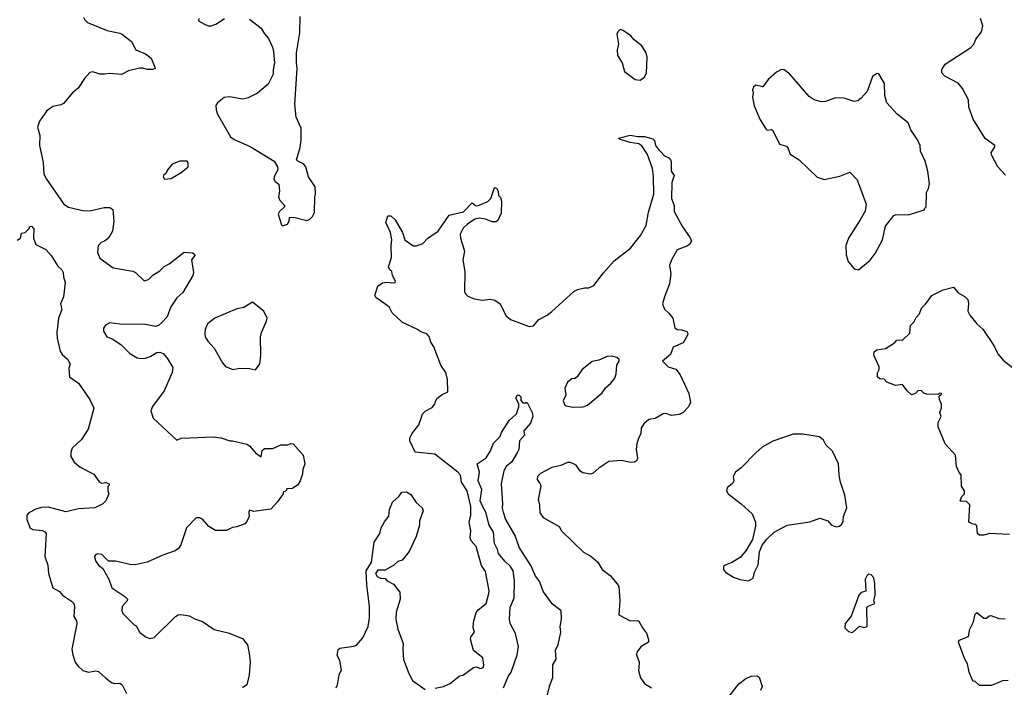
# Model space of a CAD drawing. Extents: x 2293139 to 2515392, y 824115 to 1006937.
# Tile 114 of 256: x 2357822 to 2364729, y 919598 to 924277. Entities that reach past the tile are written whole.
import ezdxf

# ---------------------------------------------------------------- set-up
doc = ezdxf.new("R2010")
doc.units = 0

msp = doc.modelspace()

# ---------------------------------------------------------------- linework, layer by layer
at = {"layer": '0CON10XD'}
for points in [[(2358269.5, 924295), (2358278.5, 924275), (2358297.6, 924257.6), (2358435, 924201.1), (2358523.8, 924183.8), (2358544, 924174), (2358606.2, 924125), (2358636.7, 924065), (2358705, 924038.1), (2358745, 924008), (2358770, 923945), (2358772.5, 923935), (2358752.3, 923927.7), (2358715, 923927.5), (2358685, 923937.5), (2358662.1, 923937.9), (2358585, 923918.6), (2358535, 923893.3), (2358455, 923901.1), (2358420, 923895), (2358384.5, 923894.5), (2358335, 923912.5), (2358313.1, 923906.9), (2358275.3, 923864.7), (2358231.8, 923798.2), (2358192.7, 923765), (2358130.2, 923689.8), (2358110.5, 923679.5), (2358055, 923668.5), (2358009.1, 923635), (2357960.5, 923565), (2357947.8, 923525), (2357963.3, 923465), (2357960, 923395), (2357985.4, 923275.4), (2357990.6, 923195), (2358009.1, 923159.1), (2358131.9, 922985), (2358165, 922962.2), (2358265, 922938.9), (2358315, 922937.5), (2358415, 922960), (2358455, 922960), (2358476, 922946), (2358482.5, 922865), (2358472, 922795), (2358444.1, 922745.9), (2358415.8, 922724.2), (2358392.5, 922715), (2358371.2, 922695), (2358366.7, 922645), (2358383.3, 922605), (2358478.3, 922538.3), (2358615, 922515.6), (2358635, 922505.8), (2358695, 922446.7), (2358725, 922456.7), (2358755, 922486.7), (2358805, 922517.5), (2358835, 922547.5), (2358870, 922565), (2358975, 922647.5), (2359035, 922642.5), (2359046.7, 922636.7), (2359050, 922625), (2359027, 922593), (2359040, 922505), (2359036.7, 922485), (2358965.7, 922365), (2358925, 922327.1), (2358881.1, 922265), (2358855.7, 922195), (2358817.6, 922152.4), (2358796.4, 922133.6), (2358775, 922126.9), (2358705, 922141.5), (2358525, 922144.3), (2358455, 922153.3), (2358423.6, 922136.4), (2358410, 922115), (2358410, 922095), (2358432.5, 922055), (2358470.3, 922040.3), (2358530.9, 922000.9), (2358595, 921937.5), (2358645, 921908.2), (2358675, 921902.7), (2358705, 921905.5), (2358742.1, 921917.9), (2358785, 921944), (2358805, 921948), (2358827.3, 921937.3), (2358855.8, 921905.8), (2358895, 921840), (2358892.5, 921805), (2358835, 921676.7), (2358753.4, 921566.6), (2358741.2, 921535), (2358757.5, 921485), (2358925, 921330), (2358955, 921343.3), (2359017.7, 921347.7), (2359175, 921353.3), (2359235, 921346.7), (2359295, 921326.7), (2359315, 921326.7), (2359415, 921301.2), (2359435, 921291.2), (2359475, 921241.2), (2359515, 921213.3), (2359522.3, 921257.7), (2359538.3, 921271.7), (2359597.7, 921272.3), (2359653.6, 921296.4), (2359703, 921297), (2359723.6, 921306.4), (2359740, 921305), (2359810, 921225), (2359822.5, 921165), (2359807.5, 921125), (2359806.7, 921095), (2359790, 921045), (2359773, 921017), (2359735, 920992.5), (2359695, 920990), (2359690, 920975), (2359670, 920965), (2359670, 920955), (2359627.5, 920895), (2359583, 920847), (2359465, 920830), (2359435, 920840), (2359430, 920825), (2359432.5, 920795), (2359415, 920760), (2359400, 920745), (2359345, 920722.5), (2359315, 920717.5), (2359273, 920697), (2359195, 920697.5), (2359147.5, 920725), (2359105, 920776.7), (2359086.4, 920786.4), (2359060, 920785), (2358991.2, 920715), (2358952.7, 920597.3), (2358935, 920571.2), (2358913.3, 920555), (2358825, 920524.3), (2358715, 920475.8), (2358633, 920457), (2358595, 920459.2), (2358495, 920482.5), (2358445, 920482.5), (2358398.3, 920528.3), (2358367, 920533), (2358353.6, 920526.4), (2358347.5, 920515), (2358353.3, 920485), (2358375, 920453.3), (2358405, 920430), (2358446.2, 920355), (2358468.8, 920295), (2358560, 920235), (2358578.8, 920215), (2358576.2, 920205), (2358540, 920165), (2358538.8, 920135), (2358546.2, 920115), (2358625, 920036.7), (2358639.3, 920029.3), (2358665, 919982.5), (2358709.3, 919949.3), (2358735, 919941.2), (2358765, 919946.2), (2358914.2, 920095), (2358933.9, 920106.1), (2358955, 920108.5), (2359009.9, 920099.9), (2359055, 920076.5), (2359105, 920060.4), (2359185, 920004), (2359285, 919978.9), (2359385, 919940), (2359419.2, 919895), (2359431.5, 919835), (2359437.7, 919775), (2359432.5, 919685), (2359415.6, 919615), (2359385, 919593.8)], [(2359435, 924280), (2359515, 924218.8), (2359538.3, 924178.3), (2359567.5, 924145), (2359594.5, 924084.5), (2359603.1, 924055), (2359608.1, 923975), (2359599.4, 923925), (2359600.8, 923895), (2359563.8, 923825), (2359488.9, 923761.1), (2359425, 923728.6), (2359385, 923719.4), (2359295, 923735.6), (2359255, 923732.5), (2359208.8, 923695), (2359198.8, 923675), (2359200, 923645), (2359209.2, 923615), (2359300, 923455), (2359327, 923437), (2359437.4, 923387.4), (2359606.7, 923285), (2359630, 923245), (2359633.8, 923225), (2359608.3, 923181.7), (2359605, 923160), (2359615, 923143.3), (2359640, 923125), (2359643.3, 923075), (2359636.7, 923035), (2359643.3, 923015), (2359680, 922975), (2359680, 922965), (2359645, 922933.3), (2359636, 922915), (2359658.3, 922838.3), (2359665, 922832.5), (2359700, 922845), (2359712.5, 922865), (2359715, 922890), (2359745, 922893.3), (2359835, 922870), (2359855, 922877.5), (2359875, 922897.5), (2359890, 922925), (2359891.2, 923035), (2359896.4, 923056.4), (2359893.8, 923105), (2359848.8, 923175), (2359830, 923245), (2359814.5, 923264.5), (2359772.5, 923285), (2359763.8, 923295), (2359788.3, 923381.7), (2359796.2, 923435), (2359796.1, 923516.1), (2359761.2, 923595), (2359751.2, 923685), (2359768.6, 923935), (2359762.5, 923975), (2359763.1, 924045), (2359785.8, 924185), (2359788.3, 924298.3)], [(2359077.5, 924285), (2359075, 924270), (2359117.5, 924245), (2359144.4, 924234.4), (2359164.2, 924234.2), (2359196.7, 924245), (2359257.5, 924285)], [(2364737, 923187), (2364683.8, 923245), (2364641.2, 923325), (2364636.7, 923345), (2364662.5, 923385), (2364662.5, 923395), (2364594, 923445), (2364509.5, 923579.5), (2364480, 923665), (2364477.5, 923715), (2364435.3, 923795.3), (2364405, 923831.1), (2364311.4, 923881.4), (2364290, 923905), (2364291.3, 923928.7), (2364314, 923965), (2364495, 924081.5), (2364515.2, 924104.8), (2364528.8, 924141.2), (2364567.6, 924192.4), (2364578.9, 924235), (2364562, 924285)], [(2362175, 923852.5), (2362203.8, 923875), (2362218, 923905), (2362224, 924015), (2362215.8, 924045), (2362185, 924093.3), (2362133.3, 924135), (2362110, 924165), (2362055, 924202.5), (2362035, 924207.5), (2362017, 924193), (2362010, 924175), (2362021.2, 924105), (2362014, 924065), (2362016.2, 924025), (2362048, 923975), (2362065, 923913.3), (2362138.8, 923858.8), (2362175, 923852.5)], [(2363705, 922523.3), (2363787.7, 922592.3), (2363822.3, 922637.7), (2363873.3, 922735), (2363895, 922830), (2363953.3, 922905), (2363967.7, 922912.3), (2364055, 922910), (2364170, 922945), (2364170, 922955), (2364180, 922965), (2364182.5, 923065), (2364196.4, 923093.6), (2364203, 923127), (2364193.3, 923215), (2364173.3, 923285), (2364140, 923355), (2364138.8, 923395), (2364120, 923435), (2364073.3, 923505), (2364053.6, 923553.6), (2363976.1, 923616.1), (2363903.8, 923695), (2363891.2, 923745), (2363889.3, 923829.3), (2363848.3, 923898.3), (2363835, 923900), (2363805, 923880), (2363766.7, 923775), (2363723.9, 923726.1), (2363700.7, 923709.3), (2363675, 923703.3), (2363605, 923726), (2363545, 923728.8), (2363475, 923704), (2363445, 923700.8), (2363395, 923715.6), (2363359.5, 923739.5), (2363225, 923895.6), (2363185, 923926.2), (2363165, 923927.5), (2363130.7, 923909.3), (2363072.3, 923857.7), (2363035, 923807.5), (2362985, 923817.5), (2362970, 923805), (2362962.5, 923785), (2362967.5, 923765), (2362962.5, 923735), (2362973.6, 923673.6), (2363016.7, 923575), (2363055, 923512.5), (2363065, 923503.3), (2363095, 923507.5), (2363105, 923500), (2363152, 923405), (2363200.3, 923390.3), (2363212.5, 923375), (2363226.7, 923335), (2363288.8, 923295), (2363415, 923173.3), (2363465, 923157.5), (2363575, 923180), (2363645, 923207.5), (2363697.5, 923155), (2363760, 922985), (2363753.3, 922935), (2363716.7, 922875), (2363636.7, 922745), (2363617.5, 922695), (2363618.3, 922628.3), (2363633, 922583), (2363675, 922530), (2363705, 922523.3)], [(2360738.3, 921601.7), (2360748.8, 921621.2), (2360785, 921650), (2360825, 921670), (2360823.8, 921755), (2360812, 921805), (2360775.7, 921855.7), (2360726, 921985), (2360706.1, 922016.1), (2360695, 922057.5), (2360677.5, 922075), (2360635, 922090), (2360608.3, 922108.3), (2360507.5, 922155), (2360433.6, 922223.6), (2360415, 922260), (2360400, 922275), (2360320.7, 922330.7), (2360313.9, 922343.9), (2360335, 922410), (2360366.2, 922433.8), (2360395, 922438.6), (2360447.5, 922432.5), (2360456, 922435), (2360459.2, 922445), (2360436.2, 922485), (2360431.7, 922511.7), (2360417.5, 922525), (2360410, 922545), (2360430.7, 922609.3), (2360428, 922695), (2360432.9, 922735), (2360422.5, 922785), (2360390, 922855), (2360405, 922902.5), (2360425, 922903.3), (2360455, 922873.3), (2360506, 922785), (2360524, 922735), (2360559.2, 922709.2), (2360585, 922693.3), (2360605, 922692.5), (2360650.5, 922709.5), (2360685, 922746), (2360756.7, 922795), (2360833.9, 922906.1), (2360935, 922930), (2360995, 922992.5), (2361020, 922975), (2361033, 922973), (2361106.1, 923003.9), (2361127.5, 923025), (2361150, 923095), (2361155, 923100), (2361166.4, 923096.4), (2361177.5, 923075), (2361180, 923045), (2361195, 923030), (2361202.5, 923005), (2361199.3, 922920.7), (2361175, 922870), (2361165, 922860), (2361135, 922860), (2361089.3, 922879.3), (2361045, 922886.7), (2361015, 922880), (2360962.5, 922845), (2360932.5, 922815), (2360912.5, 922775), (2360913.3, 922745), (2360942, 922655), (2360930, 922595), (2360943.4, 922513.4), (2360941.7, 922371.7), (2360948, 922355), (2360965, 922340), (2361010.3, 922320.3), (2361065, 922310.8), (2361125, 922318.8), (2361155, 922312), (2361191.2, 922285), (2361232, 922205), (2361265, 922176.2), (2361395, 922127.1), (2361425, 922131.4), (2361463.6, 922176.4), (2361522.8, 922207.2), (2361555, 922231.9), (2361707.9, 922372.1), (2361735, 922386), (2361785, 922398.8), (2361815, 922398), (2361848.8, 922415), (2361916.1, 922503.9), (2361992.7, 922587.3), (2362105.6, 922675), (2362175.8, 922765), (2362215.6, 922835), (2362231.7, 922928.3), (2362269.5, 923055), (2362267.4, 923177.4), (2362260, 923235), (2362225, 923332.5), (2362208.8, 923358.8), (2362185, 923393.8), (2362165, 923406.2), (2362105, 923416.2), (2362035, 923437.5), (2362023, 923447), (2362105, 923467.5), (2362158.3, 923458.3), (2362205, 923459.2), (2362262.1, 923442.1), (2362275, 923430), (2362282.5, 923395), (2362295, 923376.7), (2362345, 923322.5), (2362375, 923310), (2362387.5, 923295), (2362392.5, 923285), (2362391.2, 923215), (2362412.5, 923185), (2362397.5, 923135), (2362393.8, 923025), (2362412.5, 922975), (2362413.6, 922933.6), (2362471.2, 922825), (2362525, 922747.5), (2362533.3, 922725), (2362523.3, 922705), (2362501.2, 922688.8), (2362433.3, 922665), (2362393.3, 922595), (2362381.2, 922555), (2362390, 922495), (2362380, 922425), (2362344.2, 922335), (2362332, 922285), (2362345, 922247.5), (2362375, 922221.2), (2362402.5, 922185), (2362417, 922117), (2362435, 922106.7), (2362465, 922103.8), (2362500.7, 922090.7), (2362508.3, 922078.3), (2362506.2, 922065), (2362475, 922013.3), (2362405, 921982.5), (2362388.3, 921931.7), (2362330, 921885), (2362370, 921845), (2362425, 921827.5), (2362455, 921787.5), (2362516.4, 921656.4), (2362526.7, 921595), (2362512.5, 921565), (2362476.7, 921525), (2362448.8, 921511.2), (2362395, 921503.8), (2362355, 921516.2), (2362335, 921513.8), (2362278.8, 921481.2), (2362235, 921474), (2362200, 921445), (2362182, 921415), (2362180, 921375), (2362163.3, 921345), (2362151.2, 921305), (2362146, 921265), (2362156.1, 921203.9), (2362147.5, 921185), (2362133.9, 921176.1), (2362105, 921172.9), (2362045, 921188.2), (2361955, 921181.8), (2361884.2, 921135), (2361845, 921099.2), (2361825, 921091.4), (2361771.2, 921101.2), (2361753.9, 921113.9), (2361724.6, 921154.6), (2361685, 921174.4), (2361665, 921174.4), (2361616.7, 921153.3), (2361555, 921139.2), (2361475, 921095.8), (2361454.2, 921075), (2361452.5, 921055), (2361473.3, 921025), (2361477.5, 921007.5), (2361458.8, 920915), (2361468, 920875), (2361470.5, 920820.5), (2361495, 920787.5), (2361605.9, 920725.9), (2361622.5, 920695), (2361776.1, 920546.1), (2361827.3, 920517.3), (2361876.7, 920475), (2361908.8, 920425), (2361965, 920382.5), (2362013.9, 920323.9), (2362023.6, 920303.6), (2362030.6, 920205), (2362024.2, 920105), (2362105, 920063.3), (2362155, 920066.7), (2362165, 920062.5), (2362190, 920015), (2362218.1, 919978.1), (2362232.7, 919932.7), (2362232, 919915), (2362182, 919885), (2362152, 919845), (2362149.2, 919825), (2362168.5, 919775), (2362165, 919736.7), (2362163.8, 919715), (2362177.5, 919665), (2362205, 919625.8), (2362254.2, 919595)], [(2358838.3, 923158.3), (2358885, 923163.8), (2358955, 923206.7), (2359002.5, 923245), (2359003.3, 923275), (2358995.8, 923285.8), (2358945, 923285.7), (2358891.2, 923265), (2358857.5, 923225), (2358848.3, 923201.7), (2358830, 923185), (2358827.5, 923175), (2358838.3, 923158.3)], [(2357805, 922732.5), (2357827.5, 922745), (2357835, 922780), (2357860, 922785), (2357890, 922815), (2357891.7, 922828.3), (2357905, 922830), (2357921.7, 922811.7), (2357917.5, 922745), (2357935, 922702.5), (2358005, 922666.2), (2358042.9, 922625), (2358089.5, 922549.5), (2358118, 922525), (2358127.5, 922505), (2358128.8, 922475), (2358140, 922435), (2358130, 922335), (2358107.5, 922285), (2358113.3, 922265), (2358117, 922247), (2358094.5, 922185.5), (2358083.1, 922085), (2358085.5, 922045.5), (2358106, 921955), (2358120.3, 921930.3), (2358157.9, 921897.9), (2358176.2, 921865), (2358166.2, 921835), (2358171.2, 921775), (2358235, 921730), (2358314.2, 921615), (2358342.2, 921555), (2358303, 921407), (2358255, 921333.8), (2358190, 921275), (2358180, 921245), (2358181.4, 921215), (2358203.8, 921175), (2358245, 921140), (2358341.4, 921091.4), (2358379.3, 921039.3), (2358395, 921030), (2358425, 921032.5), (2358450, 921025), (2358450, 921015), (2358440, 921005), (2358440, 920975), (2358447.5, 920955), (2358425.8, 920905), (2358405, 920883.8), (2358350, 920855), (2358235, 920849.4), (2358167.5, 920832.5)], [(2363995, 922032.5), (2364015, 922030), (2364065, 922080), (2364070, 922135), (2364093, 922157), (2364109.3, 922190.7), (2364133.6, 922216.4), (2364147.5, 922255), (2364176.4, 922283.6), (2364220, 922345), (2364300, 922385), (2364373, 922403), (2364405, 922362.5), (2364455, 922333.8), (2364472, 922315), (2364478, 922285), (2364473.3, 922235), (2364486.4, 922206.4), (2364536.1, 922146.1), (2364577.3, 922107.3), (2364654.2, 921994.2), (2364684.2, 921934.2), (2364720.5, 921890.5), (2364832.3, 921802.3)], [(2359475, 921822.5), (2359507.5, 921865), (2359513.3, 921925), (2359512, 922055), (2359518, 922085), (2359553.3, 922165), (2359556.7, 922185), (2359533.3, 922235), (2359455, 922296.7), (2359395, 922261.2), (2359345, 922251.2), (2359191.2, 922185), (2359140, 922145), (2359123, 922107), (2359120, 922075), (2359124, 922055), (2359142, 922025), (2359185.5, 921975.5), (2359245, 921872.5), (2359266.4, 921846.4), (2359316.4, 921826.4), (2359365, 921833.8), (2359433.6, 921833.6), (2359475, 921822.5)], [(2364765, 920670), (2364625, 920676.2), (2364585, 920663.8), (2364553.6, 920663.6), (2364540, 920675), (2364535, 920730), (2364525, 920740), (2364503, 920743), (2364480, 920755), (2364486.4, 920876.4), (2364461.7, 920901.7), (2364425, 920900), (2364420, 920905), (2364430, 920935), (2364450, 920955), (2364450, 920975), (2364428.3, 921008.3), (2364427, 921087), (2364413, 921103), (2364393.3, 921145), (2364387.5, 921225), (2364313.3, 921305), (2364263.9, 921423.9), (2364265.9, 921454.1), (2364286.7, 921495), (2364277.5, 921525), (2364287, 921557), (2364287, 921583), (2364273.3, 921615), (2364272.5, 921637.5), (2364288.3, 921651.7), (2364288.3, 921658.3), (2364275, 921660), (2364265, 921650), (2364185, 921652.5), (2364165, 921660), (2364147, 921677), (2364125, 921677.5), (2364105, 921657.5), (2364078.3, 921648.3), (2364047.5, 921675), (2364015, 921720), (2363965, 921712.5), (2363905, 921737.5), (2363885, 921757.5), (2363855, 921760), (2363840, 921775), (2363838.3, 921801.7), (2363850, 921825), (2363850, 921845), (2363812.5, 921925), (2363815, 921950), (2363835, 921962.5), (2363895, 921972.5), (2363958.3, 922011.7), (2363975, 922030), (2363995, 922032.5)], [(2361702.7, 921562.7), (2361775, 921564), (2361805, 921576.7), (2361907.8, 921662.2), (2361932.1, 921697.9), (2361969.7, 921730.3), (2361996.2, 921765), (2362005.9, 921794.1), (2362011.2, 921855), (2362026.7, 921885), (2362026.7, 921895), (2362010.5, 921910.5), (2361978.8, 921918.8), (2361942.7, 921917.3), (2361885, 921891.2), (2361837.3, 921882.7), (2361765, 921823.3), (2361732.5, 921775), (2361715, 921763.3), (2361695, 921760), (2361665, 921737.5), (2361646, 921695), (2361653.1, 921645), (2361633.3, 921605), (2361645, 921576.7), (2361655, 921570), (2361702.7, 921562.7)], [(2360736.9, 919593.1), (2360795.8, 919605), (2360842, 919625), (2360905, 919676), (2360935, 919686.2), (2361005, 919737.5), (2361025, 919740.8), (2361055, 919728.9), (2361073.6, 919736.4), (2361076.8, 919753.2), (2361069.6, 919805), (2361005.8, 919855), (2360984.2, 919935), (2360988, 919955), (2361011.2, 919985), (2361002.5, 920015), (2361004.2, 920055.8), (2361025, 920122.5), (2361038.8, 920141.2), (2361093.8, 920185), (2361113.8, 920255), (2361114, 920275), (2361088.8, 920408.8), (2361061.3, 920451.3), (2361022.9, 920585), (2360988.6, 920625), (2360981.1, 920645), (2360985.6, 920695), (2360974.5, 920755), (2360987.3, 920805), (2360985.8, 920865), (2360960, 920975), (2360921.4, 921035), (2360914.4, 921085), (2360895.5, 921105.5), (2360735, 921232), (2360596.2, 921246.2), (2360558, 921325), (2360559.2, 921345), (2360572.5, 921375), (2360621.7, 921438.3), (2360646.4, 921513.6), (2360665.9, 921534.1), (2360715, 921558.8), (2360735, 921582.5), (2360738.3, 921601.7)], [(2361215, 919595.6), (2361247.8, 919675), (2361270.5, 919705), (2361311.7, 919825), (2361321.9, 919885), (2361300.7, 919975), (2361262.4, 920045), (2361257, 920075), (2361262.3, 920157.7), (2361290.3, 920225), (2361292.6, 920345), (2361284.2, 920415), (2361265.3, 920445), (2361225, 920481.2), (2361180.8, 920535), (2361174, 920565), (2361153, 920605), (2361145.2, 920685), (2361114.8, 920735), (2361090.8, 920825), (2361068, 920868), (2361051, 920905), (2361064.2, 920985), (2361038.1, 921045), (2361046.2, 921106.2), (2361030, 921165), (2361095, 921207.5), (2361123.5, 921255), (2361145, 921310), (2361191.2, 921355), (2361202, 921385), (2361255, 921468), (2361305.7, 921514.3), (2361323.3, 921565), (2361322.5, 921585), (2361301.2, 921625), (2361312.5, 921645), (2361325, 921646.7), (2361336.7, 921635), (2361338.3, 921608.3), (2361351.7, 921591.7), (2361365, 921590), (2361375, 921597.5), (2361385, 921590), (2361417.1, 921525), (2361422, 921495), (2361405, 921450), (2361357.5, 921395), (2361363.3, 921365), (2361327.5, 921325), (2361323.3, 921265), (2361314, 921245), (2361275, 921177.5), (2361235.3, 921144.7), (2361218.2, 921115), (2361198.5, 921025), (2361208.9, 920885), (2361205.6, 920854.4), (2361212.3, 920825), (2361229.6, 920775), (2361296.4, 920656.3), (2361325.7, 920575.7), (2361409.4, 920445), (2361440.9, 920375), (2361467.7, 920337.7), (2361495, 920266.7), (2361551.1, 920191.1), (2361618.1, 920138.1), (2361619.5, 920075), (2361610.5, 920025), (2361614.6, 919985), (2361597.1, 919895), (2361577.6, 919855), (2361582.1, 919795), (2361559.2, 919755), (2361560.3, 919665), (2361536.9, 919605), (2361520, 919535)], [(2362935, 920343.3), (2362966.1, 920363.9), (2362976.7, 920405), (2363002.3, 920457.7), (2363012.3, 920547.7), (2363029.2, 920595), (2363063.1, 920636.9), (2363115, 920684.4), (2363205, 920734.5), (2363365, 920757.1), (2363435, 920782.5), (2363490, 920765), (2363515, 920737.5), (2363535, 920727.5), (2363555, 920723.8), (2363571.7, 920728.3), (2363588.3, 920741.7), (2363597.7, 920762.3), (2363600, 920795), (2363623.6, 920856.4), (2363610, 920945), (2363580, 921035), (2363570, 921085), (2363566.7, 921165), (2363523.6, 921253.6), (2363477, 921297), (2363459.3, 921329.3), (2363432.5, 921352.5), (2363313, 921373), (2363247, 921373), (2363105, 921322.5), (2363029.3, 921280.7), (2362985, 921242.5), (2362883.3, 921136.7), (2362842.5, 921105), (2362827.5, 921075), (2362832.5, 921045), (2362823, 921027), (2362783.6, 920996.4), (2362780, 920975), (2362792.5, 920955), (2362883.3, 920885), (2362960, 920815), (2362983.3, 920755), (2362983.6, 920726.4), (2362962, 920635), (2362915.8, 920554.2), (2362875, 920507.5), (2362816.7, 920473.3), (2362770, 920455), (2362760, 920445), (2362760, 920425), (2362772.5, 920405), (2362829.3, 920369.3), (2362873.6, 920353.6), (2362935, 920343.3)], [(2360041.4, 919595), (2360051.9, 919615), (2360064, 919685), (2360078.6, 919721.4), (2360066.9, 919785), (2360048, 919822), (2360055, 919863.3), (2360067.3, 919872.7), (2360165, 919885.7), (2360185, 919894.2), (2360229.2, 919945), (2360265.6, 920025), (2360275.6, 920085), (2360275.6, 920165), (2360256.4, 920316.4), (2360251.2, 920415), (2360289.2, 920475), (2360308.8, 920615), (2360347.5, 920675), (2360357.5, 920715), (2360381.7, 920758.3), (2360411.7, 920798.3), (2360416.7, 920845), (2360436.2, 920895), (2360482.5, 920935), (2360502.5, 920965), (2360535, 920968.8), (2360565, 920950), (2360603.6, 920893.6), (2360645.8, 920855.8), (2360651.2, 920835), (2360626.7, 920765), (2360626.7, 920735), (2360602.5, 920655), (2360555, 920550), (2360505, 920490), (2360475, 920480), (2360446.4, 920453.6), (2360385, 920420), (2360335, 920420), (2360317.5, 920395), (2360330, 920375), (2360353, 920363), (2360385, 920360), (2360400, 920345), (2360445, 920320), (2360487.5, 920265), (2360490, 920215), (2360463.8, 920125), (2360460, 920075), (2360474, 920005), (2360511.9, 919905), (2360508.9, 919865), (2360515, 919792.5), (2360550.8, 919695), (2360577.5, 919645), (2360665, 919583.3)], [(2358167.5, 920832.5), (2358145, 920828.9), (2358025, 920860.5), (2357975, 920858.5), (2357935, 920846.2), (2357885, 920821.1), (2357871.5, 920805), (2357870.9, 920775), (2357895, 920714.3), (2357915, 920703.3), (2357978.3, 920698.3), (2357998.3, 920688.3), (2358006.6, 920676.6), (2357997.5, 920515), (2358018.5, 920455), (2358024.4, 920395), (2358053.3, 920295), (2358100.8, 920270.8), (2358121.2, 920245), (2358185, 920202), (2358200.8, 920185), (2358205.8, 920165), (2358202.5, 920095), (2358220, 920065), (2358222, 920042), (2358186.5, 919865), (2358193.5, 919825), (2358211.9, 919775), (2358229.1, 919749.1), (2358265, 919716.7), (2358305, 919704.2), (2358355, 919713.8), (2358375, 919708.8), (2358425, 919662), (2358465, 919632), (2358485, 919626), (2358525, 919626.2), (2358540, 919615), (2358570, 919555)], [(2363665, 919982.5), (2363713, 920027), (2363745, 920017.5), (2363766.1, 920023.9), (2363763.6, 920156.4), (2363773, 920167), (2363820, 920185), (2363812.5, 920205), (2363823, 920247), (2363820, 920325), (2363812.5, 920365), (2363795, 920387.5), (2363775, 920390), (2363765, 920380), (2363753.3, 920355), (2363757, 920273), (2363725, 920262), (2363709.2, 920245), (2363653.6, 920096.4), (2363613.3, 920045), (2363610, 920015), (2363635, 919990), (2363665, 919982.5)], [(2364755, 919646.7), (2364715, 919642.5), (2364639.3, 919610.7), (2364555, 919610), (2364525, 919640), (2364511.7, 919641.7), (2364503, 919653), (2364482.5, 919705), (2364471.7, 919761.7), (2364452.5, 919795), (2364406.7, 919915), (2364411.7, 919928.3), (2364477.5, 919955), (2364487.5, 920005), (2364513.6, 920056.4), (2364525, 920110), (2364535, 920122.5), (2364585, 920082.5), (2364605, 920082.5), (2364621.7, 920098.3), (2364635, 920101.2), (2364690.9, 920080.9), (2364735, 920077.5)], [(2362774.6, 919505.4), (2362867.6, 919622.4), (2362915, 919661.1), (2362955, 919677.1), (2362995, 919678.8), (2363009.5, 919669.5), (2363029.2, 919605), (2363018.6, 919575)]]:
    msp.add_lwpolyline(points, dxfattribs=at)

doc.saveas('drawing.dxf')
